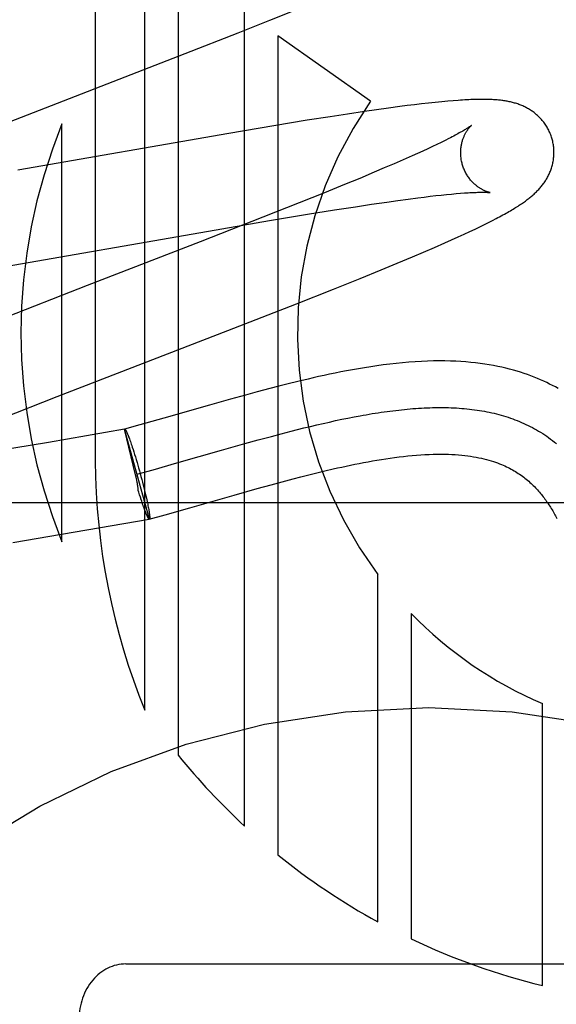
# Model space of a CAD drawing. Header units: inches. Extents: x 0 to 278, y 0 to 180.
# Tile 29 of 76: x 92.695 to 92.81, y 91.35 to 91.561. Entities that reach past the tile are written whole.
import ezdxf

# ---------------------------------------------------------------- set-up
doc = ezdxf.new("R2010")
doc.units = ezdxf.units.IN
doc.header["$LTSCALE"] = 15.310625
doc.header["$MEASUREMENT"] = 0
doc.linetypes.add('HIDDEN', pattern=[0.2, 0.1, -0.1])
doc.layers.add('DEFAULT_2', color=8, linetype='HIDDEN')

msp = doc.modelspace()

# ---------------------------------------------------------------- linework, layer by layer
at = {"layer": 'DEFAULT_2', "color": 8, "linetype": 'HIDDEN'}
for p, q in [((92.71125674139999, 91.77227999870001), (92.71125674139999, 91.46648643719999)), ((92.7218551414, 91.41304216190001), (92.7218551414, 91.77227999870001)), ((92.72899754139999, 91.77227999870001), (92.72899754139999, 91.40341558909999)), ((92.74328234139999, 91.3881612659), (92.74328234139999, 91.77227999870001)), ((92.7487109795, 91.5609915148), (92.7542742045, 91.5632366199)), ((92.7418874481, 91.55827685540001), (92.7487109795, 91.5609915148)), ((92.7305552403, 91.5538316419), (92.7418874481, 91.55827685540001)), ((92.77029355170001, 91.5436515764), (92.7504247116, 91.5576217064)), ((92.7504247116, 91.5576217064), (92.7504247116, 91.3819871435)), ((92.6874644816, 91.53712400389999), (92.7305552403, 91.5538316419)), ((92.77411322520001, 91.54215795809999), (92.7715744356, 91.5418042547)), ((92.7765687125, 91.54248618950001), (92.77411322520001, 91.54215795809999)), ((92.7781556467, 91.5426898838), (92.7765687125, 91.54248618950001)), ((92.7796999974, 91.54288082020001), (92.7781556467, 91.5426898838)), ((92.7812043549, 91.5430590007), (92.7796999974, 91.54288082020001)), ((92.7826851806, 91.5432258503), (92.7812043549, 91.5430590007)), ((92.7841514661, 91.5433815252), (92.7826851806, 91.5432258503)), ((92.78555349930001, 91.543520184), (92.7841514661, 91.5433815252)), ((92.7868295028, 91.54363639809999), (92.78555349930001, 91.543520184)), ((92.78797885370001, 91.5437317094), (92.7868295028, 91.54363639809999)), ((92.7615838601, 91.5403074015), (92.75670403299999, 91.5395321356)), ((92.7653398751, 91.5408866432), (92.7615838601, 91.5403074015)), ((92.7689557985, 91.5414264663), (92.7653398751, 91.5408866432)), ((92.7715744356, 91.5418042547), (92.7689557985, 91.5414264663)), ((92.7041143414, 91.44916842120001), (92.7041143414, 91.5387451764)), ((92.7495561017, 91.53836080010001), (92.7398909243, 91.536729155)), ((92.75670403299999, 91.5395321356), (92.7495561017, 91.53836080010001)), ((92.7398909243, 91.536729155), (92.69461995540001, 91.5288438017)), ((92.7835595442, 91.5339157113), (92.78254379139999, 91.5334392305)), ((92.7845182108, 91.5343727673), (92.7835595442, 91.5339157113)), ((92.7854187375, 91.534809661), (92.7845182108, 91.5343727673)), ((92.78626017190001, 91.53522561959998), (92.7854187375, 91.534809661)), ((92.78704168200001, 91.5356198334), (92.78626017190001, 91.53522561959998)), ((92.7791655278, 91.5319000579), (92.7772973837, 91.53107246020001)), ((92.78034560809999, 91.5324307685), (92.7791655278, 91.5319000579)), ((92.78147209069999, 91.53294403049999), (92.78034560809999, 91.5324307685)), ((92.78254379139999, 91.5334392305), (92.78147209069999, 91.53294403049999)), ((92.7753153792, 91.53020868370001), (92.7732237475, 91.5293104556)), ((92.7772973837, 91.53107246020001), (92.7753153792, 91.53020868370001)), ((92.7710266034, 91.5283793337), (92.7679403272, 91.5270893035)), ((92.7732237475, 91.5293104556), (92.7710266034, 91.5283793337)), ((92.7646838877, 91.5257468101), (92.7603895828, 91.52399989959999)), ((92.7679403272, 91.5270893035), (92.7646838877, 91.5257468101)), ((92.7603895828, 91.52399989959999), (92.7549355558, 91.521811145)), ((92.7817628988, 91.5230806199), (92.7830463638, 91.5232344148)), ((92.7830463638, 91.5232344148), (92.7842743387, 91.52337537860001)), ((92.7842743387, 91.52337537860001), (92.7854455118, 91.52350343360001)), ((92.7854455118, 91.52350343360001), (92.78655870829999, 91.52361856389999)), ((92.78655870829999, 91.52361856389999), (92.78761253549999, 91.5237207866)), ((92.78761253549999, 91.5237207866), (92.7886048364, 91.5238101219)), ((92.7886048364, 91.5238101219), (92.7895343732, 91.52388676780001)), ((92.7549355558, 91.521811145), (92.74721238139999, 91.51875353)), ((92.762515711, 91.52030517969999), (92.7670563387, 91.5210143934)), ((92.7670563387, 91.5210143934), (92.77050223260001, 91.5215353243)), ((92.77050223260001, 91.5215353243), (92.77377122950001, 91.52201238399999)), ((92.77377122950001, 91.52201238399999), (92.77610058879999, 91.5223400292)), ((92.77610058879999, 91.5223400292), (92.7783201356, 91.5226408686)), ((92.7783201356, 91.5226408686), (92.7804252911, 91.52291411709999)), ((92.7804252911, 91.52291411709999), (92.7817628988, 91.5230806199)), ((92.74859675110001, 91.51801949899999), (92.75675267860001, 91.5193758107)), ((92.75675267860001, 91.5193758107), (92.762515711, 91.52030517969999)), ((92.74721238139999, 91.51875353), (92.7337730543, 91.51350583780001)), ((92.73553124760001, 91.51578218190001), (92.74859675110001, 91.51801949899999)), ((92.7937077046, 91.51670579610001), (92.7946711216, 91.5171774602)), ((92.7946711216, 91.5171774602), (92.7955683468, 91.51762486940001)), ((92.7955683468, 91.51762486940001), (92.7964077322, 91.5180515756)), ((92.7964077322, 91.5180515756), (92.7971969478, 91.51846098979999)), ((92.6897080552, 91.5078036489), (92.73553124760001, 91.51578218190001)), ((92.78903493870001, 91.5145157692), (92.790337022, 91.5151124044)), ((92.790337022, 91.5151124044), (92.7915473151, 91.51567563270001)), ((92.7915473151, 91.51567563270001), (92.7926690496, 91.51620617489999)), ((92.7926690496, 91.51620617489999), (92.7937077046, 91.51670579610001)), ((92.7337730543, 91.51350583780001), (92.70950254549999, 91.5041134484)), ((92.78395335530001, 91.5122595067), (92.7862027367, 91.5132458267)), ((92.7862027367, 91.5132458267), (92.78765113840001, 91.513890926)), ((92.78765113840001, 91.513890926), (92.78903493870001, 91.5145157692)), ((92.7792723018, 91.5102553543), (92.7816464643, 91.511264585)), ((92.7816464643, 91.511264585), (92.78395335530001, 91.5122595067)), ((92.77251972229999, 91.5074479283), (92.775972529, 91.50887319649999)), ((92.775972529, 91.50887319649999), (92.7792723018, 91.5102553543)), ((92.7680182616, 91.5056155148), (92.77251972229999, 91.5074479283)), ((92.70950254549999, 91.5041134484), (92.69047736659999, 91.49670505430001)), ((92.7623617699, 91.5033449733), (92.7680182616, 91.5056155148)), ((92.7544304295, 91.50020505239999), (92.7623617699, 91.5033449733)), ((92.73969875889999, 91.4944560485), (92.7544304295, 91.50020505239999)), ((92.7030899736, 91.48026831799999), (92.73969875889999, 91.4944560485)), ((92.7526045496, 91.48301958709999), (92.7506093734, 91.4825141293)), ((92.7546977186, 91.483534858), (92.7526045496, 91.48301958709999)), ((92.7459964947, 91.4813001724), (92.7434395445, 91.4806048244)), ((92.748704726, 91.48201997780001), (92.7459964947, 91.4813001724)), ((92.7506093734, 91.4825141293), (92.748704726, 91.48201997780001)), ((92.6911399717, 91.47557317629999), (92.7030899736, 91.48026831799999)), ((92.7402214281, 91.4797123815), (92.73573714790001, 91.47844600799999)), ((92.7434395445, 91.4806048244), (92.7402214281, 91.4797123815)), ((92.73573714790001, 91.47844600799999), (92.7259785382, 91.47565835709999)), ((92.7259785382, 91.47565835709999), (92.7208026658, 91.4741971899)), ((92.7587333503, 91.4742169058), (92.7600894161, 91.47453130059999)), ((92.7600894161, 91.47453130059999), (92.7614375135, 91.4748351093)), ((92.7614375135, 91.4748351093), (92.7627774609, 91.47512783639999)), ((92.7627774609, 91.47512783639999), (92.76410907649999, 91.4754089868)), ((92.76410907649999, 91.4754089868), (92.7654321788, 91.4756780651)), ((92.7654321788, 91.4756780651), (92.7667465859, 91.4759345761)), ((92.7175202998, 91.4732880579), (92.7012179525, 91.4704730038)), ((92.7228747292, 91.4540310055), (92.7175202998, 91.4732880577)), ((92.7199030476, 91.46347531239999), (92.7175236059, 91.47327611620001)), ((92.71752361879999, 91.4732761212), (92.71755362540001, 91.4732972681)), ((92.7208026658, 91.4741971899), (92.71755362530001, 91.4732972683)), ((92.7511406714, 91.4723206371), (92.75323303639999, 91.4728633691)), ((92.75323303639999, 91.4728633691), (92.7546191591, 91.47321515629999)), ((92.7546191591, 91.47321515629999), (92.7559980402, 91.4735583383)), ((92.7559980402, 91.4735583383), (92.75736949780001, 91.4738924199)), ((92.75736949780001, 91.4738924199), (92.7587333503, 91.4742169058)), ((92.7012179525, 91.4704730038), (92.6898744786, 91.46856574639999)), ((92.7184044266, 91.4716854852), (92.71849294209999, 91.47145243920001)), ((92.71849294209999, 91.47145243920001), (92.7185845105, 91.47120543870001)), ((92.7185845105, 91.47120543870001), (92.71867896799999, 91.4709449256)), ((92.71867896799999, 91.4709449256), (92.71877614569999, 91.470671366)), ((92.71877614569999, 91.470671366), (92.7188758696, 91.47038524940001)), ((92.7188758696, 91.47038524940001), (92.7189779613, 91.47008708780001)), ((92.7433426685, 91.4702015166), (92.7462001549, 91.47099269)), ((92.7462001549, 91.47099269), (92.7490330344, 91.47176132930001)), ((92.7490330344, 91.47176132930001), (92.7511406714, 91.4723206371)), ((92.7189779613, 91.47008708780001), (92.7190822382, 91.4697774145)), ((92.7190822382, 91.4697774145), (92.7191885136, 91.4694567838)), ((92.7191885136, 91.4694567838), (92.71935125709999, 91.46895655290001)), ((92.71935125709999, 91.46895655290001), (92.7195174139, 91.46843497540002)), ((92.7195174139, 91.46843497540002), (92.7196863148, 91.46789415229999)), ((92.72873699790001, 91.46604631), (92.73828722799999, 91.46877465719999)), ((92.73828722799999, 91.46877465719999), (92.7433426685, 91.4702015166)), ((92.7196863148, 91.46789415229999), (92.7198572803, 91.46733625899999)), ((92.7198572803, 91.46733625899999), (92.72002962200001, 91.4667635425)), ((92.72002962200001, 91.4667635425), (92.7202026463, 91.4661783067)), ((92.7202026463, 91.4661783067), (92.7203756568, 91.4655829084)), ((92.72019917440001, 91.46365356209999), (92.72364351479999, 91.4646079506)), ((92.7203756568, 91.4655829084), (92.72054795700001, 91.4649797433)), ((92.72054795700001, 91.4649797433), (92.7207188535, 91.4643712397)), ((92.7207188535, 91.4643712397), (92.7208888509, 91.4637554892)), ((92.72364351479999, 91.4646079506), (92.72873699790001, 91.46604631)), ((92.7587535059, 91.46393773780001), (92.7605012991, 91.4643591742)), ((92.7200018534, 91.463024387), (92.7199030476, 91.46347531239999)), ((92.7200755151, 91.4626783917), (92.7200018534, 91.463024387)), ((92.7208888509, 91.4637554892), (92.7210560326, 91.4631393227)), ((92.7210560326, 91.4631393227), (92.7212197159, 91.462525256)), ((92.7212197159, 91.462525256), (92.7213792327, 91.4619157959)), ((92.7213792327, 91.4619157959), (92.72153393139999, 91.4613134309)), ((92.74896665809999, 91.4613821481), (92.75129031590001, 91.4620131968)), ((92.75129031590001, 91.4620131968), (92.753695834, 91.46265257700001)), ((92.753695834, 91.46265257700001), (92.75534781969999, 91.46308201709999)), ((92.75534781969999, 91.46308201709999), (92.7570351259, 91.4635113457)), ((92.7570351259, 91.4635113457), (92.7587535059, 91.46393773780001)), ((92.72059561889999, 91.45979239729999), (92.7204817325, 91.46016688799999)), ((92.72076507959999, 91.4592436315), (92.72059561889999, 91.45979239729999)), ((92.72153393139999, 91.4613134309), (92.7216831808, 91.4607206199)), ((92.7216831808, 91.4607206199), (92.72182637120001, 91.46013978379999)), ((92.72182637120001, 91.46013978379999), (92.7219629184, 91.45957329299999)), ((92.7410555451, 91.45916540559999), (92.7459802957, 91.46055548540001)), ((92.7459802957, 91.46055548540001), (92.74896665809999, 91.4613821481)), ((92.720932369, 91.4587121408), (92.72076507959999, 91.4592436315)), ((92.72110021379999, 91.4581860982), (92.720932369, 91.4587121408)), ((92.7212046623, 91.45787015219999), (92.72104240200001, 91.4583683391)), ((92.7213107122, 91.4575505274), (92.7212046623, 91.45787015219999)), ((92.7219629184, 91.45957329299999), (92.7220922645, 91.4590234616)), ((92.7220922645, 91.4590234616), (92.7222138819, 91.45849253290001)), ((92.7222138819, 91.45849253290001), (92.72229041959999, 91.4581501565)), ((92.72229041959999, 91.4581501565), (92.7223631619, 91.4578177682)), ((92.7223631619, 91.4578177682), (92.72243197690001, 91.4574959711)), ((92.7315182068, 91.4564407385), (92.7410555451, 91.45916540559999)), ((93.03277450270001, 91.457480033), (92.53277450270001, 91.457480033)), ((92.72141480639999, 91.45724168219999), (92.7213107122, 91.4575505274)), ((92.7215167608, 91.45694416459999), (92.72141480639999, 91.45724168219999)), ((92.7216163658, 91.4566585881), (92.7215167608, 91.45694416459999)), ((92.721713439, 91.4563854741), (92.7216163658, 91.4566585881)), ((92.7218078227, 91.45612525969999), (92.721713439, 91.4563854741)), ((92.7218993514, 91.45587840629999), (92.7218078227, 91.45612525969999)), ((92.72198789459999, 91.4556452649), (92.7218993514, 91.45587840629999)), ((92.7220732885, 91.45542627), (92.7220309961, 91.4555339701)), ((92.72243197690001, 91.4574959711), (92.72249673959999, 91.4571853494)), ((92.72249673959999, 91.4571853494), (92.7225573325, 91.4568864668)), ((92.7225573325, 91.4568864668), (92.72261364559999, 91.4565998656)), ((92.72261364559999, 91.4565998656), (92.7226655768, 91.4563260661)), ((92.7226655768, 91.4563260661), (92.7227130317, 91.4560655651)), ((92.7262332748, 91.45494852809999), (92.7315182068, 91.4564407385)), ((92.7039853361, 91.45075445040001), (92.7228438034, 91.4540130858)), ((92.7228747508, 91.45403102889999), (92.7228438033, 91.4540130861)), ((92.7228447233, 91.4540098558), (92.7262332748, 91.45494852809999)), ((92.7228747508, 91.45403102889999), (92.7228447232, 91.454009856)), ((92.6935502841, 91.4490000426), (92.7039853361, 91.45075445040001)), ((92.7718519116, 91.3676304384), (92.7718519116, 91.4421167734)), ((92.7789933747, 91.4337597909), (92.7789933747, 91.36397741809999)), ((92.80710403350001, 91.3539963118), (92.80710403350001, 91.4144714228)), ((92.71777450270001, 91.3586031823), (92.8477745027, 91.3586031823))]:
    msp.add_line(p, q, dxfattribs=at)
for points in [[(92.8092074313, 91.53549331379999), (92.8091459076, 91.53570596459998), (92.80906822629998, 91.5359533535), (92.8089845, 91.53619887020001), (92.80889483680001, 91.5364422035), (92.8087993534, 91.53668306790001), (92.8086981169, 91.53692133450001), (92.8085912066, 91.53715687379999), (92.80847876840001, 91.5373894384), (92.80836094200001, 91.53761882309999), (92.8082378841, 91.53784481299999), (92.8081097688, 91.5380671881), (92.80797674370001, 91.53828581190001), (92.8078389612, 91.53850056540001), (92.80769664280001, 91.53871123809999), (92.80755003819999, 91.5389176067), (92.807399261, 91.5391196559), (92.8072444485, 91.53931734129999), (92.8070857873, 91.53951057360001), (92.8069234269, 91.53969931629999), (92.8067576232, 91.53988341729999), (92.80658864, 91.54006273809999), (92.8064166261, 91.5402372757), (92.8062417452, 91.54040702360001), (92.8060642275, 91.54057192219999), (92.8058843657, 91.5407318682), (92.80570213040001, 91.54088704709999), (92.8055176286, 91.54103750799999), (92.80533065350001, 91.5411835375), (92.8051409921, 91.5413253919), (92.80494864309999, 91.54146314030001), (92.80475341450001, 91.5415969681), (92.8045555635, 91.54172674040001), (92.8043551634, 91.5418524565), (92.804152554, 91.54197396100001), (92.8039479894, 91.5420911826), (92.80374184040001, 91.5422040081), (92.8035345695, 91.5423123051), (92.8033261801, 91.5424161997), (92.8031169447, 91.5425156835), (92.8029064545, 91.54261106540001), (92.8026943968, 91.5427025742), (92.8024806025, 91.54279035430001), (92.8022647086, 91.542874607), (92.80204683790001, 91.5429553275), (92.80182680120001, 91.5430326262), (92.8016050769, 91.543106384), (92.8013820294, 91.5431765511), (92.8011578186, 91.54324316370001), (92.8009326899, 91.5433062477), (92.8007067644, 91.54336587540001), (92.80048028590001, 91.5434220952), (92.8002531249, 91.5434750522), (92.80002526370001, 91.54352485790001), (92.79979656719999, 91.5435716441), (92.79956695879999, 91.54361552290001), (92.7993362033, 91.5436566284), (92.7991040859, 91.54369508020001), (92.7988704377, 91.54373098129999), (92.7986351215, 91.5437644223), (92.79839780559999, 91.5437955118), (92.79815827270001, 91.5438243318), (92.79791598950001, 91.5438509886), (92.7976704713, 91.54387556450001), (92.7974212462, 91.5438981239), (92.7971678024, 91.54391871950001), (92.7969096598, 91.54393738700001), (92.7966462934, 91.54395415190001), (92.7963772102, 91.54396902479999), (92.79610183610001, 91.54398200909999), (92.79581978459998, 91.5439930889), (92.7955305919, 91.5440022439), (92.79523383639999, 91.5440094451), (92.79492906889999, 91.5440146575), (92.7946158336, 91.54401783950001), (92.7942936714, 91.5440189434), (92.7939620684, 91.5440179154), (92.7936205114, 91.5440146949), (92.793268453, 91.5440092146), (92.7929053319, 91.5440014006), (92.79253058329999, 91.5439911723), (92.7921436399, 91.54397844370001), (92.79174385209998, 91.5439631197), (92.79133067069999, 91.54394510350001), (92.7909031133, 91.54392427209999), (92.790460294, 91.5439004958), (92.7900011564, 91.5438736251), (92.7895246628, 91.5438435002), (92.7890296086, 91.5438099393), (92.78797885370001, 91.5437317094)], [(92.7918883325, 91.53843163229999), (92.7918812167, 91.5384257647), (92.79186696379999, 91.5384142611), (92.7918450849, 91.5383969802), (92.7918150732, 91.5383737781), (92.79177638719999, 91.5383444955), (92.79172843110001, 91.53830894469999), (92.7916706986, 91.5382670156), (92.7916026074, 91.5382185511), (92.7915237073, 91.53816349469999), (92.79143350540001, 91.53810176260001), (92.7913315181, 91.53803328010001), (92.7912172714, 91.5379579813), (92.7910901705, 91.5378757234), (92.7909496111, 91.5377863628), (92.7907950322, 91.5376897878), (92.7906256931, 91.5375857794), (92.79044143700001, 91.53747447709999), (92.79024189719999, 91.5373558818), (92.79002715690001, 91.53723024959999), (92.7897973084, 91.5370978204), (92.7895523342, 91.5369587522), (92.78929243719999, 91.5368133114), (92.7890173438, 91.53666148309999), (92.7887269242, 91.5365033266), (92.78842103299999, 91.53633888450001), (92.78809947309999, 91.53616816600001), (92.7877623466, 91.535991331), (92.7874097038, 91.53580850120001), (92.78704168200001, 91.5356198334)], [(92.789938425, 91.5301355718), (92.7898857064, 91.530333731), (92.7898296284, 91.5305671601), (92.78977978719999, 91.5308013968), (92.7897362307, 91.5310359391), (92.7896989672, 91.53127032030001), (92.7896679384, 91.53150434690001), (92.7896430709, 91.53173782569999), (92.78962430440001, 91.5319703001), (92.78961154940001, 91.53220134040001), (92.7896046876, 91.5324306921), (92.7896035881, 91.5326580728), (92.78960809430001, 91.53288317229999), (92.78961803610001, 91.5331057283), (92.7896332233, 91.5333253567), (92.78965344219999, 91.5335416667), (92.78967847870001, 91.5337544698), (92.78970810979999, 91.533963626), (92.7897420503, 91.5341686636), (92.78977999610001, 91.5343691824), (92.7898216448, 91.5345649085), (92.7898666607, 91.5347554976), (92.7899147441, 91.5349408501), (92.7899655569, 91.5351207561), (92.7900188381, 91.5352952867), (92.7900742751, 91.5354643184), (92.7901317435, 91.5356282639), (92.79019114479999, 91.5357874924), (92.7902522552, 91.5359419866), (92.79031496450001, 91.53609199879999), (92.79037888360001, 91.53623710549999), (92.7904436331, 91.5363769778), (92.79050899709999, 91.53651166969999), (92.7905746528, 91.5366410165), (92.79064055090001, 91.5367653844), (92.7907066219, 91.53688505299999), (92.7907726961, 91.53700008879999), (92.7908386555, 91.5371106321), (92.7909043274, 91.5372167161), (92.79096955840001, 91.537318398), (92.79103419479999, 91.53741572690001), (92.79109807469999, 91.537508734), (92.7911610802, 91.5375975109), (92.7912231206, 91.5376821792), (92.7912839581, 91.53776265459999), (92.7913433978, 91.5378389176), (92.79140119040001, 91.5379108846), (92.7914570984, 91.53797849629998), (92.79151084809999, 91.538041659), (92.7915621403, 91.5381002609), (92.79161076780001, 91.53815430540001), (92.7916565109, 91.5382037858), (92.79169907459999, 91.53824862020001), (92.7917381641, 91.5382887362), (92.791773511, 91.53832409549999), (92.79180483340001, 91.5383546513), (92.79183179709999, 91.5383803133), (92.7918540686, 91.5384010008), (92.79187125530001, 91.5384165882), (92.79188293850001, 91.53842693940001), (92.7918874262, 91.5384308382)], [(92.7971969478, 91.51846098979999), (92.79757510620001, 91.518660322), (92.7979429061, 91.5188563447), (92.79830092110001, 91.5190493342), (92.79864917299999, 91.51923927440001), (92.79898783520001, 91.51942622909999), (92.7993170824, 91.5196102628), (92.7996370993, 91.5197914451), (92.7999480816, 91.5199698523), (92.80025023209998, 91.52014556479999), (92.8005437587, 91.5203186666), (92.80082888, 91.52048924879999), (92.80110580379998, 91.5206573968), (92.80137476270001, 91.5208232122), (92.80163593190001, 91.5209867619), (92.8018895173, 91.5211481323), (92.80213569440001, 91.52130739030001), (92.8023746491, 91.5214646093), (92.80260658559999, 91.5216198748), (92.80283160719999, 91.52177320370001), (92.803050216, 91.52192488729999), (92.8032627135, 91.5220750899), (92.8034697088, 91.52222420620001), (92.80367167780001, 91.52237255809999), (92.8038691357, 91.5225205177), (92.8040625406, 91.5226684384), (92.8042523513, 91.5228166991), (92.8044390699, 91.5229657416), (92.80462284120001, 91.5231157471), (92.8048039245, 91.52326700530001), (92.8049823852, 91.52341966), (92.8051583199, 91.5235738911), (92.8053318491, 91.5237299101), (92.805503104, 91.52388795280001), (92.80567209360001, 91.5240481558), (92.8058388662, 91.5242107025), (92.80600337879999, 91.52437569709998), (92.8061656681, 91.5245433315), (92.8063254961, 91.5247135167), (92.8064827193, 91.52488624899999), (92.80663711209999, 91.52506142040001), (92.80678851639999, 91.52523897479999), (92.8069366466, 91.5254186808), (92.8070811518, 91.5256001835), (92.8072221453, 91.52578368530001), (92.807359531, 91.5259691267), (92.8074935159, 91.52615686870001), (92.8076241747, 91.5263471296), (92.8077516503, 91.5265402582), (92.80787613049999, 91.52673672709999), (92.8079973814, 91.52693637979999), (92.8081153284, 91.52713931), (92.8082296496, 91.52734517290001), (92.8083400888, 91.5275536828), (92.80844646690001, 91.52776464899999), (92.8085485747, 91.527977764), (92.8086463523, 91.5281929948), (92.80873965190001, 91.5284100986), (92.80882854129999, 91.5286293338), (92.80891298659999, 91.5288507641), (92.8089930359, 91.529074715), (92.8090687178, 91.5293015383), (92.8091399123, 91.5295312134), (92.80920654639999, 91.5297639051), (92.8092684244, 91.5299993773), (92.80932538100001, 91.5302374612), (92.80937728, 91.5304780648), (92.8094239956, 91.5307211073), (92.8094653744, 91.5309663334), (92.80950127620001, 91.53121347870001), (92.8095315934, 91.53146243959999), (92.8095562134, 91.53171304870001), (92.8095750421, 91.5319651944), (92.8095879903, 91.5322188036), (92.8095949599, 91.5324735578), (92.8095958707, 91.5327291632), (92.80959065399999, 91.5329854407), (92.8095792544, 91.5332421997), (92.8095616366, 91.5334991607), (92.8095377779, 91.5337560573), (92.80950766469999, 91.5340126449), (92.8094712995, 91.53426863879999), (92.8094286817, 91.5345238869), (92.8093798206, 91.53477824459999), (92.8093247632, 91.535031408), (92.80926357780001, 91.53528305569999), (92.8092074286, 91.5354933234)], [(92.7958872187, 91.5240372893), (92.79589120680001, 91.5240366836), (92.7958842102, 91.52403790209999), (92.7958700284, 91.52404051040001), (92.7958488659, 91.52404464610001), (92.79582094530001, 91.52405043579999), (92.7957864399, 91.5240580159), (92.7957455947, 91.52406750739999), (92.79569862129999, 91.5240790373), (92.79564578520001, 91.5240927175), (92.79558732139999, 91.5241086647), (92.79552352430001, 91.5241269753), (92.7954546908, 91.5241477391), (92.7953810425, 91.5241710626), (92.79530277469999, 91.52419705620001), (92.79522025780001, 91.524225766), (92.79513383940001, 91.52425723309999), (92.7950437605, 91.5242915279), (92.794950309, 91.5243286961), (92.794853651, 91.5243688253), (92.7947540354, 91.5244119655), (92.7946514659, 91.5244582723), (92.79454599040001, 91.5245078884), (92.7944377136, 91.5245609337), (92.7943267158, 91.5246175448), (92.79421311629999, 91.5246778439), (92.7940970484, 91.52474194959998), (92.7939785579, 91.5248100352), (92.7938577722, 91.52488223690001), (92.793734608, 91.5249588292), (92.7936089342, 91.5250401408), (92.7934810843, 91.52512621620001), (92.7933511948, 91.5252172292), (92.7932197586, 91.52531309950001), (92.79308731, 91.52541368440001), (92.7929538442, 91.5255192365), (92.7928195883, 91.52562983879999), (92.79268442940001, 91.5257458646), (92.79254826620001, 91.5258677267), (92.79241141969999, 91.5259954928), (92.7922740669, 91.52612937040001), (92.7921366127, 91.52626935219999), (92.7919993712, 91.5264155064), (92.79186280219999, 91.52656772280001), (92.79172729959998, 91.5267259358), (92.79159334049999, 91.5268899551), (92.791461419, 91.52705952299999), (92.7913318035, 91.5272346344), (92.7912047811, 91.52741523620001), (92.791080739, 91.5276011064), (92.7909600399, 91.52779201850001), (92.79084297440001, 91.5279878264), (92.7907298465, 91.5281883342), (92.7906209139, 91.52839337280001), (92.79051640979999, 91.52860278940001), (92.7904166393, 91.5288162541), (92.7903218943, 91.5290334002), (92.79023234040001, 91.5292540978), (92.79014813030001, 91.52947820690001), (92.7900694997, 91.52970532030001), (92.78999666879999, 91.52993497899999), (92.7899384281, 91.5301355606)], [(92.7895343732, 91.52388676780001), (92.79040261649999, 91.5239512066), (92.7908143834, 91.52397901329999), (92.7912095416, 91.52400384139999), (92.79158713, 91.5240257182), (92.7919457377, 91.5240446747), (92.79228374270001, 91.52406077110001), (92.7926018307, 91.5240742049), (92.7928998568, 91.524085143), (92.79317896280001, 91.52409380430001), (92.79343989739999, 91.5241003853), (92.79368352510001, 91.524105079), (92.7939105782, 91.5241080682), (92.79412198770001, 91.5241095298), (92.79431857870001, 91.5241096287), (92.7945011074, 91.5241085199), (92.79467035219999, 91.52410634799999), (92.7948267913, 91.5241032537), (92.7949709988, 91.5240993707), (92.79510329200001, 91.524094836), (92.7952240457, 91.5240897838), (92.79533359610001, 91.52408434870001), (92.7954322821, 91.5240786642), (92.7955204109, 91.52407286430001), (92.7955982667, 91.52406708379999), (92.7956662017, 91.5240614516), (92.7957245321, 91.52405609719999), (92.7957735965, 91.5240511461), (92.7958137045, 91.5240467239), (92.795845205, 91.5240429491), (92.7958684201, 91.52403993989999), (92.7958836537, 91.5240378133), (92.7958872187, 91.5240372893)], [(92.81049796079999, 91.4820137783), (92.8098999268, 91.48234333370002), (92.8092903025, 91.4826661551), (92.8086688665, 91.4829820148), (92.8080350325, 91.48329085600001), (92.80738837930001, 91.4835925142), (92.8067281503, 91.4838869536), (92.80605341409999, 91.4841741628), (92.80536415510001, 91.4844536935), (92.8046601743, 91.48472518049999), (92.80394103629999, 91.48498834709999), (92.8032066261, 91.4852427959), (92.8024557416, 91.4854884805), (92.8016874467, 91.4857251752), (92.8009008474, 91.4859525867), (92.8000951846, 91.4861703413), (92.7992690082, 91.48637820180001), (92.79842103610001, 91.48657581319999), (92.79754982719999, 91.4867627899), (92.79665370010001, 91.4869387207), (92.7957318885, 91.4871029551), (92.7947828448, 91.48725491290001), (92.7938071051, 91.4873936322), (92.79280474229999, 91.487518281), (92.7917756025, 91.48762809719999), (92.79072002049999, 91.4877223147), (92.78963656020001, 91.4878003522), (92.7885243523, 91.4878615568), (92.7873818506, 91.4879052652), (92.786207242, 91.48793073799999), (92.78500026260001, 91.4879371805), (92.7837586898, 91.4879238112), (92.78248643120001, 91.4878899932), (92.7811855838, 91.48783531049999), (92.7798597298, 91.48775957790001), (92.7785114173, 91.48766277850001), (92.7771464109, 91.48754539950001), (92.7757684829, 91.4874080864), (92.7743868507, 91.4872523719), (92.77301011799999, 91.4870801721), (92.77164510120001, 91.4868934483), (92.77030243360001, 91.4866949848), (92.7689802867, 91.48648591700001), (92.76768096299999, 91.48626794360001), (92.7664026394, 91.4860420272), (92.76514427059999, 91.4858090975), (92.7639056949, 91.4855700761), (92.76268623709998, 91.48532572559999), (92.76148623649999, 91.48507696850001), (92.7603057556, 91.4848246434), (92.75914477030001, 91.48456953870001), (92.75800311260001, 91.4843123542), (92.756881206, 91.48405377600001), (92.7546977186, 91.483534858)], [(92.7667465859, 91.4759345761), (92.7680521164, 91.4761780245), (92.76870149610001, 91.47629469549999), (92.7693485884, 91.4764079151), (92.7699933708, 91.47651762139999), (92.7706358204, 91.4766237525), (92.7712759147, 91.4767262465), (92.7719136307, 91.4768250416), (92.772548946, 91.4769200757), (92.7731818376, 91.47701128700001), (92.773812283, 91.4770986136), (92.77444025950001, 91.4771819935), (92.7750657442, 91.4772613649), (92.7756887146, 91.4773366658), (92.77630914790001, 91.47740783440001), (92.7769270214, 91.47747480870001), (92.7775423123, 91.4775375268), (92.77815499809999, 91.4775959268), (92.7787650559, 91.4776499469), (92.77937246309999, 91.477699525), (92.7799771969, 91.47774459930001), (92.7805792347, 91.4777851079), (92.7811785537, 91.47782098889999), (92.7817751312, 91.4778521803), (92.7823689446, 91.4778786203), (92.78295997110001, 91.4779002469), (92.783548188, 91.4779169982), (92.7841335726, 91.4779288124), (92.7847161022, 91.4779356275), (92.78529575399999, 91.4779373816), (92.7858725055, 91.4779340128), (92.78644633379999, 91.4779254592), (92.78701721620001, 91.4779116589), (92.7875851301, 91.47789255), (92.7881500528, 91.4778680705), (92.7887119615, 91.47783815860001), (92.7892708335, 91.4778027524), (92.78982664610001, 91.4777617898), (92.7903793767, 91.4777152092), (92.79092900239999, 91.4776629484), (92.7914755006, 91.4776049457), (92.79201884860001, 91.477541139), (92.79255902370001, 91.4774714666), (92.79309600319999, 91.47739586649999), (92.79362976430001, 91.4773142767), (92.79416028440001, 91.47722663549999), (92.7946875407, 91.4771328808), (92.7952115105, 91.47703295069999), (92.79573217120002, 91.4769267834), (92.7962495, 91.4768143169), (92.7967634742, 91.4766954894), (92.7972740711, 91.4765702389), (92.797781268, 91.4764385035), (92.79828504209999, 91.4763002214), (92.7987853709, 91.47615533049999), (92.7992822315, 91.476003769), (92.7997756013, 91.475845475), (92.8002654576, 91.4756803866), (92.8007517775, 91.4755084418), (92.8012345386, 91.47532957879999), (92.80171371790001, 91.4751437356), (92.80218929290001, 91.4749508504), (92.8026612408, 91.47475086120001), (92.8031295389, 91.47454370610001), (92.80359416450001, 91.4743293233), (92.80405509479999, 91.4741076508), (92.8045123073, 91.4738786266), (92.8049657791, 91.47364218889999), (92.8054154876, 91.4733982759), (92.80586141, 91.4731468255), (92.80630352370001, 91.4728877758), (92.806741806, 91.472621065), (92.807176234, 91.47234663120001), (92.80760678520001, 91.4720644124), (92.8080334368, 91.4717743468), (92.8084561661, 91.47147637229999), (92.80887495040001, 91.4711704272), (92.80928976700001, 91.4708564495), (92.80970059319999, 91.4705343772), (92.8101074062, 91.4702041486)], [(92.71755362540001, 91.4732972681), (92.7175629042, 91.4732988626), (92.7175783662, 91.4732978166), (92.71759500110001, 91.47329245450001), (92.7176128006, 91.4732827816), (92.7176317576, 91.4732687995), (92.71765186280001, 91.47325051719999), (92.71767310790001, 91.47322794), (92.71769548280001, 91.473201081), (92.7177189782, 91.4731699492), (92.71774358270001, 91.47313456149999), (92.71776928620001, 91.4730949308), (92.71779607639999, 91.4730510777), (92.71782394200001, 91.4730030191), (92.7178528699, 91.4729507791), (92.71788284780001, 91.4728943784), (92.7179138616, 91.4728338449), (92.7179458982, 91.4727692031), (92.7179789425, 91.4727004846), (92.7180129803, 91.4726277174), (92.71804799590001, 91.4725509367), (92.7180839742, 91.4724701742), (92.7181208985, 91.47238546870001), (92.71815875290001, 91.47229685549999), (92.7181975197, 91.47220437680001), (92.7182371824, 91.4721080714), (92.7182777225, 91.472007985), (92.7183191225, 91.47190415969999), (92.7183613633, 91.47179664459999), (92.7184044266, 91.4716854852)], [(92.7605012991, 91.4643591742), (92.76228132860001, 91.464774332), (92.7631849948, 91.4649791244), (92.76409909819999, 91.46518184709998), (92.7650223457, 91.4653818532), (92.76595455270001, 91.4655787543), (92.7668935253, 91.46577172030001), (92.7678375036, 91.4659600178), (92.76878509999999, 91.46614298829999), (92.7697345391, 91.46631989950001), (92.7706853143, 91.4664902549), (92.7716365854, 91.4666535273), (92.7725875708, 91.4668092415), (92.7735374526, 91.4669569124), (92.7744855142, 91.46709606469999), (92.77543081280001, 91.46722618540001), (92.7763732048, 91.4673468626), (92.77731226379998, 91.4674576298), (92.77824780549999, 91.4675580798), (92.77918031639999, 91.46764787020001), (92.7801072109, 91.467726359), (92.7810278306, 91.4677931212), (92.7819371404, 91.46784749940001), (92.7828313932, 91.4678891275), (92.7837069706, 91.4679178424), (92.7845598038, 91.46793372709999), (92.7853884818, 91.4679371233), (92.786189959, 91.4679285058), (92.7869657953, 91.4679084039), (92.7877162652, 91.46787734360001), (92.78844225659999, 91.46783582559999), (92.78914450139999, 91.4677843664), (92.78982374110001, 91.4677234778), (92.79048036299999, 91.46765368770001), (92.7911161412, 91.46757533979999), (92.79173231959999, 91.46748875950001), (92.79233062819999, 91.4673941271), (92.7929125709, 91.4672915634), (92.7934797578, 91.46718110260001), (92.7940344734, 91.4670625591), (92.7945758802, 91.4669363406), (92.7951046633, 91.46680252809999), (92.7956186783, 91.46666195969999), (92.79611663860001, 91.46651540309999), (92.7965972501, 91.4663637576), (92.7970592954, 91.46620803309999), (92.7975017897, 91.46604931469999), (92.7979230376, 91.4658891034), (92.7983242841, 91.46572785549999), (92.79870500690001, 91.4655667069), (92.79906878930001, 91.46540498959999), (92.79941804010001, 91.46524232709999), (92.79975520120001, 91.4650781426), (92.8000825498, 91.46491174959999), (92.80040237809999, 91.4647422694), (92.8007173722, 91.4645684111), (92.80102806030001, 91.4643899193), (92.80133610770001, 91.4642058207), (92.8016405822, 91.4640166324), (92.8019412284, 91.4638225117), (92.8022377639, 91.4636236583), (92.80252996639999, 91.4634202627), (92.8028175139, 91.46321263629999), (92.80310015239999, 91.4630010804), (92.8033775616, 91.46278597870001), (92.8036492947, 91.46256785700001), (92.8039155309, 91.46234676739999), (92.8041762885, 91.4621229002), (92.80443157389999, 91.4618964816), (92.8046813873, 91.4616677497), (92.80492572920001, 91.46143694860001), (92.8051645, 91.46120442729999), (92.8053979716, 91.4609701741), (92.80562629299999, 91.4607342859), (92.8058496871, 91.4604967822), (92.80606838, 91.4602576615), (92.8062824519, 91.4600170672), (92.8064920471, 91.4597750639), (92.8066971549, 91.45953189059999), (92.80689779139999, 91.4592877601), (92.80709400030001, 91.45904285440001), (92.8072857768, 91.45879742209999), (92.80747333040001, 91.45855143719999), (92.8076566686, 91.4583051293), (92.80783635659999, 91.45805795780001), (92.80801281, 91.45780952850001), (92.8081864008, 91.4575594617), (92.808357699, 91.45730703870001), (92.80852645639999, 91.4570527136), (92.80869267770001, 91.45679657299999), (92.80885620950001, 91.4565389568), (92.8090168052, 91.4562803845), (92.80917476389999, 91.45602051), (92.80933013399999, 91.45575937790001), (92.8094833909, 91.4554962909), (92.809634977, 91.45523054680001), (92.809784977, 91.4549620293), (92.8099336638, 91.4546902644), (92.81008088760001, 91.4544155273), (92.8102265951, 91.45413792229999)], [(92.7204817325, 91.46016688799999), (92.7204709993, 91.4602975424), (92.7204579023, 91.4604332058), (92.72044237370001, 91.4605742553), (92.72042457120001, 91.4607197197), (92.720404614, 91.4608687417), (92.7203825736, 91.46102125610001), (92.7203585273, 91.4611768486), (92.72033259, 91.4613356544), (92.7203048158, 91.4614979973), (92.72027547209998, 91.4616628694), (92.7202448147, 91.4618294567), (92.72021295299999, 91.4619974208), (92.7201800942, 91.462166), (92.7201462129, 91.4623356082), (92.7200755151, 91.4626783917)], [(92.7228354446, 91.4540082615), (92.72281997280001, 91.45400930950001), (92.7228033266, 91.4540146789), (92.7227855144, 91.4540243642), (92.7227665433, 91.4540383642), (92.7227464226, 91.4540566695), (92.72272516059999, 91.454079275), (92.7227027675, 91.4541061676), (92.7226792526, 91.4541373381), (92.72265462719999, 91.4541727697), (92.7226289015, 91.4542124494), (92.72260208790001, 91.4542563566), (92.7225741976, 91.4543044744), (92.7225452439, 91.4543567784), (92.72251523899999, 91.4544132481), (92.72248419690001, 91.45447385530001), (92.722452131, 91.4545385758), (92.7224190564, 91.4546073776), (92.72238498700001, 91.4546802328), (92.7223499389, 91.4547571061), (92.72231392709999, 91.45483796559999), (92.7222769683, 91.4549227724), (92.72223907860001, 91.45501149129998), (92.72220027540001, 91.4551040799), (92.7221605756, 91.4552004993), (92.7221199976, 91.45530070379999), (92.72207855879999, 91.45540465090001), (92.7220362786, 91.4555122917), (92.7219931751, 91.45562358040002)], [(92.7227130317, 91.4560655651), (92.7227559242, 91.4558188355), (92.7227756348, 91.4557007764), (92.7227941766, 91.4555863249), (92.72281154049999, 91.45547553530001), (92.7228277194, 91.4553684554), (92.7228427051, 91.45526513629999), (92.7228564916, 91.4551656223), (92.72286907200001, 91.45506996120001), (92.7228804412, 91.45497819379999), (92.7228905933, 91.4548903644), (92.7228995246, 91.4548065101), (92.7229072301, 91.4547266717), (92.7229137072, 91.45465088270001), (92.72291895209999, 91.4545791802), (92.7229229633, 91.454511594), (92.72292573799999, 91.4544481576), (92.72292727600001, 91.4543888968), (92.7229275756, 91.4543338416), (92.7229266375, 91.4542830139), (92.7229244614, 91.4542364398), (92.7229210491, 91.4541941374), (92.72291640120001, 91.4541561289), (92.7229105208, 91.4541224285), (92.7229034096, 91.4540930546), (92.7228950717, 91.4540680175), (92.7228855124, 91.4540473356), (92.7228747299, 91.454031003)], [(92.7228438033, 91.4540130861), (92.7228344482, 91.45401234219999), (92.7228186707, 91.4540146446), (92.7228017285, 91.4540212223), (92.722783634, 91.45403206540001), (92.7227643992, 91.4540471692), (92.722744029, 91.45406652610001), (92.7227225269, 91.454090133), (92.7226999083, 91.45411797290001), (92.722676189, 91.45415003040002), (92.7226513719, 91.4541862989), (92.7226254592, 91.4542267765), (92.72259846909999, 91.45427143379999)]]:
    msp.add_lwpolyline(points, dxfattribs=at)
msp.add_circle((92.78277450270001, 91.2386031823), 0.175, dxfattribs=at)
for centre, radius, start, end in [((92.8409716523, 91.4939569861), 0.0863999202, 144.8885037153, 216.8701136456), ((92.8137947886, 91.49395679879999), 0.1184727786, 157.7871865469, 202.2128134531), ((92.8552557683, 91.46726951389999), 0.1440011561, 180.3115753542, 202.1217410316), ((92.84097106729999, 91.49395714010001), 0.0863999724, 224.1651408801, 246.9222627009), ((92.84097196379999, 91.4939576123), 0.1440004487, 218.958850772, 227.2814131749), ((92.8409695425, 91.49395588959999), 0.1439978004, 231.038860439, 241.3151936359), ((92.8409722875, 91.4939582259), 0.1440013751, 244.5067343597, 256.3969435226)]:
    msp.add_arc(centre, radius, start, end, dxfattribs=at)
msp.add_ellipse((92.71777450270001, 91.34673052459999), major_axis=(0, -0.0118726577), ratio=0.8422714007, start_param=3.1415926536, end_param=4.7123889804, dxfattribs=at)

doc.saveas('drawing.dxf')
